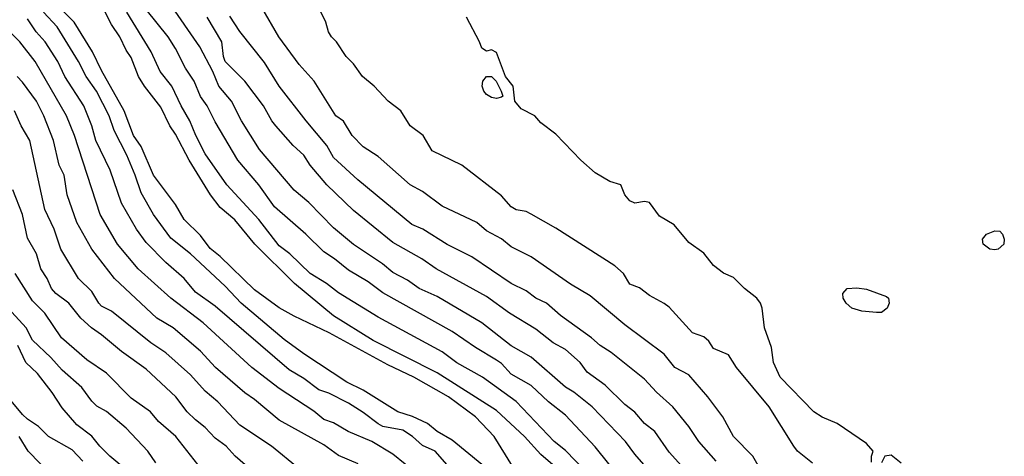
# Model space of a CAD drawing. Header units: metres. Extents: x -51132 to -49532, y -231222 to -229437.
# Tile 60 of 256: x -50512 to -50412, y -230884 to -230840. Entities that reach past the tile are written whole.
import ezdxf

# ---------------------------------------------------------------- set-up
doc = ezdxf.new("R2010")
doc.units = ezdxf.units.M
doc.layers.add('CONTOUR_INDEX', color=1, linetype='Continuous')
doc.layers.add('CONTOUR_INTER', color=3, linetype='Continuous')

msp = doc.modelspace()

# ---------------------------------------------------------------- linework, layer by layer
at = {"layer": 'CONTOUR_INDEX'}
for points, elevation in [([(-50471.58, -230886.084), (-50474.08, -230884.07), (-50476.199, -230882.759), (-50478.593, -230881.759), (-50480.08, -230880.894), (-50481.08, -230880.533), (-50482.08, -230879.687), (-50485.58, -230877.396), (-50488.359, -230875.259), (-50493.294, -230870.759), (-50496.58, -230868.251), (-50499.871, -230865.259), (-50501.96, -230862.759), (-50503.739, -230859.759), (-50506.327, -230851.759), (-50507.137, -230849.759), (-50510.326, -230844.259), (-50511.877, -230842.259), (-50515.08, -230839.029)], 70), ([(-50436.58, -230886.075), (-50437.614, -230884.259), (-50439.58, -230882.279), (-50440.664, -230880.259), (-50442.163, -230878.259), (-50444.08, -230876.022), (-50445.5, -230875.259), (-50446.58, -230873.918), (-50450.58, -230870.951), (-50454.08, -230868.017), (-50456.08, -230866.835), (-50460.08, -230864.068), (-50462.08, -230863.023), (-50463.08, -230862.229), (-50464.58, -230861.415), (-50465.58, -230860.567), (-50469.08, -230858.9), (-50471.08, -230857.416), (-50472.312, -230856.759), (-50475.58, -230853.887), (-50477.08, -230852.902), (-50478.214, -230851.759), (-50479.08, -230850.308), (-50479.867, -230849.759), (-50482.047, -230846.259), (-50483.58, -230844.569), (-50485.612, -230841.759), (-50487.344, -230838.759)], 80), ([(-50454.59, -230885.759), (-50456.58, -230883.677), (-50457.724, -230882.759), (-50461.58, -230878.72), (-50465.004, -230876.259), (-50467.58, -230874.787), (-50469.08, -230873.672), (-50475.58, -230870.161), (-50479.58, -230867.688), (-50480.816, -230866.759), (-50482.444, -230865.759), (-50484.507, -230863.759), (-50485.58, -230862.939), (-50487.654, -230860.259), (-50490.901, -230856.759), (-50493.08, -230853.609), (-50494.033, -230851.759), (-50494.639, -230850.259), (-50495.527, -230848.759), (-50496.461, -230846.759), (-50497.635, -230845.259), (-50498.567, -230843.259), (-50501.028, -230839.259)], 75), ([(-50498.08, -230884.945), (-50498.903, -230883.759), (-50501.08, -230881.439), (-50503.08, -230879.732), (-50504.08, -230879.183), (-50504.58, -230878.688), (-50505.58, -230877.284), (-50507.58, -230875.528), (-50508.713, -230874.259), (-50510.58, -230872.495), (-50511.22, -230871.259), (-50513.062, -230869.259)], 65)]:
    msp.add_lwpolyline(points, dxfattribs=dict(at, elevation=elevation))
at = {"layer": 'CONTOUR_INTER'}
for points, elevation in [([(-50431.58, -230884.966), (-50433.069, -230883.759), (-50433.468, -230883.259), (-50435.946, -230879.259), (-50439.274, -230875.259), (-50440.08, -230874.001), (-50441.58, -230873.35), (-50442.08, -230872.617), (-50442.58, -230872.169), (-50443.706, -230871.759), (-50446.08, -230869.159), (-50446.58, -230868.768), (-50448.08, -230867.977), (-50449.08, -230867.181), (-50450.08, -230866.826), (-50450.71, -230865.759), (-50451.58, -230864.978), (-50457.58, -230861.139), (-50460.08, -230859.711), (-50460.58, -230859.465), (-50461.58, -230859.278), (-50462.08, -230858.998), (-50463.08, -230857.859), (-50467.08, -230854.76), (-50470.08, -230853.301), (-50470.991, -230851.759), (-50472.332, -230850.759), (-50473.256, -230849.259), (-50474.566, -230848.259), (-50475.963, -230846.759), (-50477.163, -230845.759), (-50478.08, -230844.479), (-50478.798, -230843.759), (-50479.774, -230842.259), (-50480.294, -230841.759), (-50480.589, -230841.259), (-50480.858, -230840.259), (-50482.08, -230837.744)], 81), ([(-50461.966, -230885.259), (-50463.828, -230882.259), (-50465.713, -230880.259), (-50468.436, -230878.259), (-50471.964, -230876.259), (-50474.58, -230875.012), (-50480.518, -230871.759), (-50484.08, -230870.07), (-50485.58, -230869.211), (-50488.08, -230867.388), (-50491.58, -230864.017), (-50492.58, -230863.207), (-50493.58, -230861.886), (-50495.206, -230860.259), (-50496.11, -230858.759), (-50498.31, -230855.759), (-50499.58, -230852.876), (-50500.344, -230851.759), (-50501.284, -230849.259), (-50503.58, -230845.174), (-50504.516, -230843.259), (-50506.353, -230840.259), (-50508.08, -230838.525)], 73), ([(-50457.159, -230885.759), (-50459.08, -230884.097), (-50460.737, -230882.259), (-50463.58, -230879.646), (-50469.58, -230875.828), (-50476.08, -230872.533), (-50480.08, -230870.049), (-50484.053, -230866.759), (-50488.065, -230862.759), (-50490.08, -230860.302), (-50491.58, -230859.056), (-50492.561, -230857.759), (-50494.713, -230854.259), (-50496.08, -230851.61), (-50496.667, -230850.759), (-50497.58, -230848.872), (-50499.244, -230846.759), (-50499.85, -230845.759), (-50500.58, -230843.838), (-50501.08, -230843.094), (-50501.72, -230841.759), (-50502.58, -230840.503), (-50503.465, -230838.759)], 74), ([(-50449.58, -230888.31), (-50453.58, -230883.301), (-50456.58, -230880.121), (-50458.3, -230878.759), (-50460.08, -230877.082), (-50462.08, -230875.933), (-50463.08, -230874.87), (-50463.58, -230874.514), (-50465.693, -230873.259), (-50468.08, -230871.634), (-50475.08, -230867.707), (-50476.58, -230866.599), (-50478.58, -230865.409), (-50479.985, -230864.259), (-50481.08, -230863.546), (-50482.886, -230861.759), (-50486.08, -230858.999), (-50487.659, -230856.759), (-50489.788, -230854.259), (-50492.08, -230850.355), (-50492.881, -230848.759), (-50493.58, -230847.783), (-50494.217, -230846.259), (-50495.08, -230844.911), (-50496.08, -230842.929), (-50496.852, -230841.759), (-50499.08, -230838.987)], 76), ([(-50446.752, -230887.259), (-50449.58, -230884.063), (-50450.522, -230882.759), (-50453.898, -230879.259), (-50455.747, -230877.759), (-50456.58, -230877.257), (-50460.08, -230874.24), (-50462.08, -230873.071), (-50465.08, -230870.745), (-50469.58, -230868.089), (-50471.402, -230867.259), (-50472.58, -230866.424), (-50474.08, -230865.643), (-50475.134, -230864.759), (-50478.08, -230862.802), (-50480.08, -230861.124), (-50482.58, -230858.533), (-50484.08, -230857.281), (-50487.58, -230853.172), (-50489.404, -230850.259), (-50490.436, -230848.259), (-50491.709, -230846.759), (-50492.31, -230845.259), (-50493.64, -230842.759), (-50496.724, -230838.259)], 77), ([(-50468.58, -230885.133), (-50469.802, -230883.759), (-50471.08, -230883.165), (-50472.08, -230882.254), (-50473.08, -230881.618), (-50475.08, -230881.256), (-50475.58, -230880.991), (-50477.08, -230879.824), (-50478.58, -230878.896), (-50480.58, -230877.884), (-50481.58, -230877.542), (-50483.08, -230876.401), (-50484.58, -230875.509), (-50492.08, -230869.05), (-50494.08, -230867.637), (-50495.209, -230866.259), (-50497.08, -230864.638), (-50499.08, -230862.609), (-50500.053, -230861.259), (-50501.58, -230858.61), (-50502.724, -230855.259), (-50504.172, -230852.259), (-50504.56, -230850.759), (-50505.389, -230848.759), (-50507.3, -230845.759), (-50508.033, -230844.259), (-50509.299, -230842.259), (-50510.214, -230841.259), (-50511.08, -230839.938)], 71), ([(-50465.08, -230885.091), (-50468.08, -230882.624), (-50469.573, -230881.759), (-50470.58, -230880.964), (-50472.08, -230880.245), (-50473.573, -230879.759), (-50477.08, -230877.556), (-50478.729, -230876.759), (-50483.08, -230873.898), (-50485.08, -230872.436), (-50489.431, -230868.759), (-50491.08, -230867.014), (-50494.58, -230863.76), (-50496.58, -230862.175), (-50498.333, -230859.759), (-50499.58, -230857.577), (-50500.181, -230855.759), (-50501.039, -230853.759), (-50502.322, -230851.259), (-50502.824, -230849.759), (-50504.103, -230847.259), (-50505.162, -230845.759), (-50505.924, -230844.259), (-50508.08, -230840.719), (-50509.474, -230839.259)], 72), ([(-50443.58, -230886.623), (-50446.08, -230883.852), (-50447.531, -230881.759), (-50448.58, -230880.936), (-50449.58, -230879.803), (-50450.58, -230879.035), (-50452.58, -230877.061), (-50454.379, -230875.759), (-50455.109, -230874.759), (-50456.58, -230873.437), (-50457.841, -230872.759), (-50459.58, -230871.396), (-50462.246, -230869.759), (-50464.58, -230868.067), (-50469.684, -230865.259), (-50471.154, -230864.259), (-50474.08, -230862.605), (-50478.08, -230859.369), (-50480.775, -230856.759), (-50482.453, -230854.759), (-50483.08, -230853.751), (-50484.162, -230852.759), (-50485.928, -230850.759), (-50486.346, -230850.259), (-50487.189, -230848.759), (-50489.084, -230846.259), (-50491.052, -230844.259), (-50491.235, -230843.759), (-50491.394, -230842.259), (-50492.882, -230839.759)], 78), ([(-50441.317, -230884.759), (-50443.08, -230882.789), (-50444.08, -230881.237), (-50445.723, -230879.259), (-50447.361, -230877.759), (-50448.58, -230876.439), (-50451.957, -230873.759), (-50453.08, -230873.041), (-50453.943, -230872.259), (-50457.08, -230869.997), (-50458.503, -230868.759), (-50459.58, -230868.229), (-50460.58, -230867.488), (-50462.08, -230866.76), (-50466.08, -230864.068), (-50468.58, -230862.795), (-50471.057, -230861.259), (-50472.14, -230860.759), (-50477.612, -230856.259), (-50480.08, -230853.97), (-50480.778, -230852.759), (-50482.876, -230850.259), (-50485.58, -230846.741), (-50487.08, -230844.346), (-50489.58, -230841.21), (-50490.58, -230839.669)], 79), ([(-50425.58, -230884.865), (-50425.581, -230884.259), (-50425.429, -230883.759), (-50426.08, -230882.992), (-50429.08, -230880.952), (-50430.58, -230880.304), (-50431.418, -230879.759), (-50434.85, -230876.259), (-50435.506, -230874.759), (-50435.716, -230873.259), (-50436.427, -230871.259), (-50436.67, -230869.259), (-50436.82, -230868.759), (-50437.214, -230868.259), (-50438.452, -230867.259), (-50439.58, -230866.139), (-50440.58, -230865.708), (-50441.58, -230864.946), (-50442.58, -230863.692), (-50444.08, -230862.612), (-50445.58, -230860.802), (-50447.08, -230859.935), (-50448.08, -230858.54), (-50448.58, -230858.435), (-50449.58, -230858.598), (-50450.08, -230858.383), (-50450.572, -230857.759), (-50450.974, -230856.759), (-50452.08, -230856.422), (-50453.58, -230855.52), (-50455.026, -230854.259), (-50457.58, -230851.626), (-50459.08, -230850.451), (-50459.699, -230849.759), (-50461.08, -230849.062), (-50461.72, -230848.259), (-50461.898, -230846.759), (-50462.667, -230845.759), (-50463.58, -230843.339), (-50464.08, -230843.057), (-50464.58, -230843.202), (-50465.08, -230842.89), (-50465.287, -230842.259), (-50466.608, -230839.759)], 82), ([(-50477.58, -230885.052), (-50479.58, -230884.179), (-50481.08, -230883.124), (-50485.58, -230880.604), (-50488.08, -230878.509), (-50489.08, -230877.857), (-50492.035, -230875.259), (-50493.58, -230873.613), (-50496.335, -230871.259), (-50497.975, -230870.259), (-50502.266, -230866.259), (-50504.589, -230863.259), (-50506.08, -230860.57), (-50507.075, -230857.759), (-50507.364, -230855.759), (-50507.868, -230854.759), (-50508.468, -230852.259), (-50509.427, -230849.759), (-50510.184, -230848.259), (-50511.58, -230846.338), (-50512.144, -230845.759)], 69), ([(-50464.592, -230845.759), (-50464.08, -230845.778), (-50463.614, -230846.259), (-50463.095, -230847.259), (-50462.944, -230847.759), (-50463.08, -230847.877), (-50463.58, -230848.003), (-50464.08, -230847.906), (-50464.58, -230847.605), (-50464.851, -230847.259), (-50465.028, -230846.759), (-50464.969, -230846.259), (-50464.592, -230845.759)], 82), ([(-50483.58, -230885.54), (-50486.376, -230883.259), (-50489.58, -230881.124), (-50491.819, -230878.759), (-50493.08, -230877.679), (-50494.58, -230876.027), (-50497.08, -230873.779), (-50498.58, -230872.765), (-50502.58, -230869.572), (-50503.58, -230869.048), (-50503.876, -230868.759), (-50504.58, -230867.581), (-50505.918, -230866.259), (-50507.721, -230863.259), (-50508.373, -230861.259), (-50509.32, -230859.259), (-50510.853, -230852.259), (-50511.735, -230850.759), (-50512.415, -230849.259)], 68), ([(-50487.761, -230886.259), (-50490.04, -230884.259), (-50490.972, -230883.259), (-50492.08, -230882.421), (-50493.08, -230881.357), (-50494.08, -230880.594), (-50494.907, -230879.759), (-50496.074, -230878.259), (-50499.08, -230875.44), (-50501.58, -230873.665), (-50503.58, -230871.952), (-50504.619, -230871.259), (-50505.675, -230870.259), (-50506.897, -230868.759), (-50508.234, -230867.759), (-50508.645, -230867.259), (-50509.082, -230866.259), (-50509.733, -230865.259), (-50510.181, -230863.759), (-50511.08, -230862.172), (-50511.588, -230859.759), (-50512.572, -230857.259)], 67), ([(-50413.932, -230861.759), (-50413.08, -230861.404), (-50412.58, -230861.456), (-50412.314, -230861.759), (-50412.134, -230862.259), (-50412.178, -230862.759), (-50412.765, -230863.259), (-50413.08, -230863.341), (-50413.602, -230863.259), (-50414.27, -230862.759), (-50414.344, -230862.259), (-50413.932, -230861.759)], 83), ([(-50493.08, -230886.042), (-50496.047, -230882.259), (-50497.831, -230880.759), (-50498.632, -230879.759), (-50500.58, -230878.371), (-50503.08, -230875.847), (-50505.08, -230874.484), (-50507.647, -230872.259), (-50509.318, -230869.759), (-50510.58, -230868.504), (-50512.332, -230865.759)], 66), ([(-50428.059, -230867.259), (-50427.08, -230867.194), (-50426.08, -230867.332), (-50424.08, -230868.091), (-50423.85, -230868.259), (-50423.789, -230868.759), (-50423.995, -230869.259), (-50424.58, -230869.708), (-50425.08, -230869.71), (-50426.58, -230869.546), (-50427.566, -230869.259), (-50428.155, -230868.759), (-50428.453, -230868.259), (-50428.499, -230867.759), (-50428.059, -230867.259)], 83), ([(-50501.08, -230885.658), (-50502.746, -230884.259), (-50503.758, -230883.259), (-50504.58, -230882.229), (-50506.08, -230881.075), (-50507.58, -230879.368), (-50508.58, -230877.822), (-50510.08, -230875.896), (-50511.275, -230874.759), (-50512.08, -230873.035)], 64), ([(-50505.494, -230884.759), (-50506.58, -230883.628), (-50508.966, -230882.259), (-50509.959, -230881.259), (-50511.08, -230880.524), (-50511.58, -230880.027), (-50513.942, -230877.259)], 63), ([(-50508.58, -230886.241), (-50511.018, -230883.759), (-50511.947, -230882.259)], 62), ([(-50422.58, -230884.972), (-50423.58, -230884.167), (-50424.227, -230884.259), (-50424.58, -230884.926)], 82)]:
    msp.add_lwpolyline(points, dxfattribs=dict(at, elevation=elevation))

doc.saveas('drawing.dxf')
